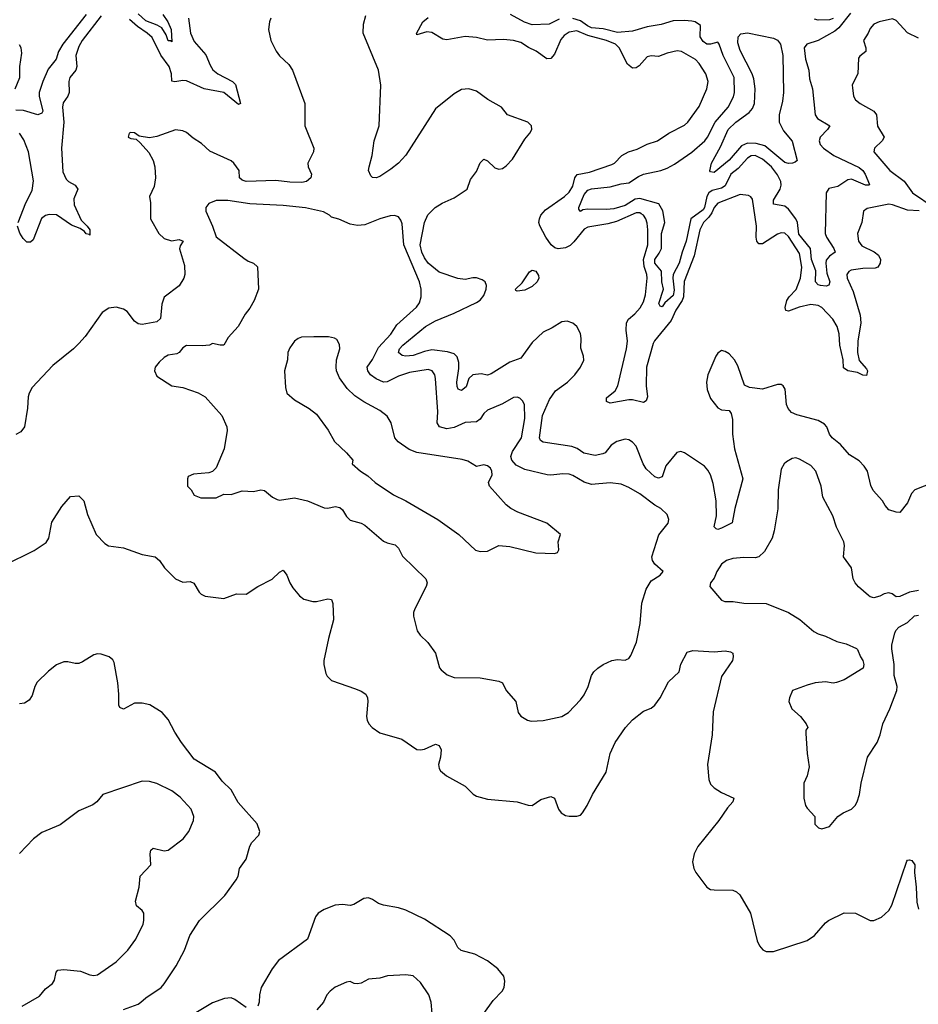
# Model space of a CAD drawing. Header units: inches. Extents: x 2001573 to 2220545, y 644482 to 846830.
# Tile 194 of 256: x 2061592 to 2066429, y 712599 to 717902. Entities that reach past the tile are written whole.
import ezdxf

# ---------------------------------------------------------------- set-up
doc = ezdxf.new("R2010")
doc.units = ezdxf.units.IN
doc.header["$MEASUREMENT"] = 0
doc.layers.add('C0761', color=7, linetype='Continuous')

msp = doc.modelspace()

# ---------------------------------------------------------------- linework, layer by layer
at = {"layer": 'C0761', "color": 5}
for points, elevation in [([(2062361.9, 717930), (2062389.4, 717890), (2062406.5, 717850), (2062410, 717782), (2062407.5, 717787.5), (2062390, 717788.5), (2062380.7, 717820.7), (2062357.5, 717857.5), (2062332.3, 717872.3), (2062270, 717896.5), (2062230, 717933.3)], 360), ([(2066063.1, 717936.9), (2066001.9, 717858.1), (2065980.2, 717839.8), (2065890.4, 717790), (2065829.6, 717770.4), (2065814.4, 717750), (2065821.8, 717690), (2065840.2, 717630), (2065843.4, 717583.4), (2065859.7, 717530), (2065874.2, 717390), (2065885.3, 717370), (2065952.2, 717330), (2065939.5, 717310), (2065901.3, 717270), (2065895, 717250), (2065899.7, 717230), (2065918.2, 717210), (2065973.8, 717170), (2066110, 717106.5), (2066129.5, 717090), (2066142.7, 717070), (2066166, 717014), (2066164.7, 717010), (2066143.7, 717010), (2066070, 717043.2), (2066050, 717039.2), (2065996.5, 717003.5), (2065947.5, 716992.5), (2065933.6, 716970), (2065928.3, 716750), (2065934.3, 716730), (2065974.4, 716670), (2065980.8, 716650), (2065950, 716628.4), (2065933.5, 716606.5), (2065930.6, 716590), (2065936.6, 716536.6), (2065951.7, 716490), (2065947.5, 716472.5), (2065933.1, 716466.9), (2065902, 716470), (2065890, 716474.6), (2065875.3, 716490), (2065877.1, 716550), (2065853.4, 716610), (2065849, 716670), (2065786.1, 716746.1), (2065779.4, 716810), (2065768.8, 716830), (2065730, 716882.1), (2065710, 716897.7), (2065648.6, 716908.6), (2065649.9, 716930), (2065685.2, 716990), (2065690.9, 717010), (2065689.4, 717030), (2065670, 717066.2), (2065638.1, 717110), (2065590, 717150.7), (2065550, 717170.7), (2065530, 717169.3), (2065510, 717156.2), (2065458.9, 717101.1), (2065420.3, 717070), (2065390, 717007.9), (2065370, 716995.2), (2065318.7, 716981.3), (2065301.1, 716970), (2065289.6, 716950.4), (2065277.1, 716890), (2065270, 716878.6), (2065205.2, 716830), (2065178.9, 716710), (2065156.8, 716650), (2065142, 716590), (2065110.1, 716530), (2065108.1, 716510), (2065114.8, 716445.2), (2065110, 716416), (2065063.5, 716376.5), (2065050, 716355.4), (2065040, 716360), (2065032.9, 716372.9), (2065058, 716450), (2065048, 716490), (2065046.9, 716546.9), (2065010.5, 716590.5), (2065009.9, 716610), (2065034.7, 716645.3), (2065045.7, 716670), (2065045.7, 716750), (2065063.5, 716810), (2065052.8, 716872.8), (2065032.3, 716910), (2064930, 716939.6), (2064903.9, 716936.1), (2064850, 716901.7), (2064790, 716882.9), (2064750, 716879.5), (2064650, 716881.7), (2064622.2, 716877.8), (2064609.8, 716869.7), (2064602, 716882), (2064602.3, 716890), (2064630, 716960.2), (2064650, 716983), (2064670, 716990.5), (2064770, 717001), (2064830, 717018.5), (2064870, 717024.2), (2064922.1, 717057.9), (2064950, 717069.7), (2065042.4, 717090), (2065077.6, 717102.4), (2065116.2, 717123.8), (2065210, 717189.4), (2065279.6, 717250), (2065294.6, 717270), (2065334.6, 717350), (2065404.9, 717430), (2065433.4, 717486.6), (2065439, 717510), (2065437.5, 717590), (2065378.2, 717710), (2065357.6, 717770), (2065350, 717780.5), (2065310, 717769.7), (2065290, 717769.8), (2065270, 717785.1), (2065253.7, 717810), (2065257.2, 717870), (2065228, 717890), (2065210, 717894.2), (2065170, 717897.7), (2065110, 717895.1), (2065044.6, 717875.4), (2064970, 717864.4), (2064890, 717839.6), (2064810, 717833.9), (2064731.9, 717851.9), (2064670, 717858.3), (2064648.3, 717868.3), (2064610, 717896.6), (2064570, 717908.4)], 360), ([(2061950, 717930), (2061822.9, 717770), (2061800.1, 717730), (2061788.1, 717690), (2061744.8, 717635.2), (2061716.2, 717570), (2061697.2, 717510), (2061696.5, 717490), (2061716.6, 717410), (2061710, 717398.3), (2061690, 717388.8), (2061612.5, 717412.5), (2061570, 717415.4)], 360), ([(2062943.1, 717910), (2062935.6, 717890), (2062931.5, 717850), (2062944, 717790), (2062971.8, 717731.8), (2062990, 717707), (2063039.8, 717659.8), (2063060.9, 717630), (2063126.2, 717450), (2063127.3, 717330), (2063174.4, 717210), (2063172.3, 717190), (2063143.2, 717130), (2063144.9, 717110), (2063162.7, 717070), (2063159.5, 717050), (2063134.9, 717030), (2063110, 717024.7), (2063046.4, 717026.4), (2062970, 717035.5), (2062810.7, 717030.7), (2062790, 717038.3), (2062775.1, 717050), (2062773.3, 717090), (2062743.5, 717130), (2062730, 717141), (2062614.5, 717194.5), (2062570, 717236), (2062524.8, 717264.8), (2062490, 717294.3), (2062470, 717304), (2062430, 717309.7), (2062330, 717273.3), (2062290, 717266.3), (2062234.2, 717274.2), (2062210, 717292.3), (2062190, 717295.1), (2062181, 717290), (2062176, 717270), (2062190, 717263), (2062218.5, 717258.5), (2062239.3, 717239.3), (2062286.8, 717186.8), (2062310, 717142.8), (2062318.3, 717110), (2062322.7, 717050), (2062315.9, 717004.1), (2062290.4, 716950), (2062295.4, 716915.4), (2062295.6, 716830), (2062341.2, 716750), (2062370, 716722.7), (2062408.7, 716711.3), (2062450, 716717.6), (2062470.8, 716710), (2062455.5, 716684.5), (2062452.5, 716667.5), (2062477.9, 716577.9), (2062480.2, 716530), (2062474.8, 716510), (2062450, 716469.5), (2062370, 716407.6), (2062357.1, 716370), (2062350, 716292), (2062330, 716274.6), (2062250, 716261.1), (2062230, 716264.3), (2062210, 716278.2), (2062170, 716331), (2062150, 716343.1), (2062110, 716353.1), (2062071.4, 716348.6), (2062035.5, 716324.5), (2061943.9, 716196.1), (2061910, 716158.3), (2061881.7, 716130), (2061770, 716039.2), (2061659.1, 715920.9), (2061642, 715890), (2061637.8, 715870), (2061633.8, 715810), (2061618.2, 715710), (2061598.4, 715681.6), (2061570, 715667.8)], 420), ([(2062030, 717922.6), (2061927.8, 717790), (2061910, 717757.2), (2061894.6, 717710), (2061898.4, 717650), (2061893.4, 717630), (2061862, 717590), (2061856.6, 717570), (2061858.3, 717510), (2061851, 717490), (2061826.4, 717453.6), (2061821.9, 717430), (2061829.5, 717350.5), (2061816.8, 717210), (2061822.9, 717082.9), (2061842.3, 717042.3), (2061854.9, 717030), (2061890.3, 717010), (2061904.7, 716990), (2061882.9, 716937.1), (2061884.8, 716904.8), (2061922.6, 716822.6), (2061955.5, 716790), (2061968.4, 716770), (2061970, 716741.2), (2061966, 716746), (2061950, 716748.4), (2061940.6, 716760.6), (2061916.8, 716776.8), (2061870, 716795.9), (2061790, 716850.7), (2061750, 716853.3), (2061730, 716846.8), (2061709.6, 716830.4), (2061663.7, 716716.3), (2061650, 716703.6), (2061630, 716703.6), (2061610, 716723.6), (2061592.2, 716752.2), (2061580.2, 716790)], 380), ([(2062499.8, 717910), (2062510.7, 717830), (2062530, 717785.4), (2062593.1, 717713.1), (2062616.3, 717656.3), (2062631.7, 717631.7), (2062658.5, 717610), (2062737.1, 717570), (2062753.8, 717553.8), (2062780.7, 717450), (2062770, 717445.4), (2062689.6, 717509.6), (2062584.1, 717530), (2062490, 717572.1), (2062470, 717573.8), (2062426.6, 717566.6), (2062411.2, 717571.2), (2062408.3, 717610), (2062395.9, 717650), (2062351.6, 717711.6), (2062305.3, 717805.3), (2062277.4, 717830), (2062225, 717865), (2062183.4, 717903.4)], 380), ([(2066510.1, 715409.9), (2066410.1, 715369.9), (2066392.7, 715350), (2066370, 715300.9), (2066330, 715248.7), (2066310, 715249.2), (2066270, 715262.9), (2066250, 715285.1), (2066235.8, 715310), (2066185.9, 715365.9), (2066173.8, 715393.8), (2066154.7, 715470), (2066137.6, 715497.6), (2066110, 715526.4), (2066058.1, 715558.2), (2066010, 715614.7), (2065965.7, 715650), (2065949.9, 715669.9), (2065935.6, 715710), (2065924.1, 715724.1), (2065890, 715743.7), (2065774.6, 715774.6), (2065746.7, 715786.7), (2065728.5, 715808.5), (2065720.2, 715830), (2065713, 715913), (2065701.6, 715930), (2065690, 715937.2), (2065670, 715936.5), (2065590, 715911.5), (2065521, 715921), (2065493.9, 715933.9), (2065457.4, 716037.5), (2065439.7, 716070), (2065410, 716102.4), (2065390, 716115.6), (2065370, 716120.7), (2065350, 716106.6), (2065338.4, 716090), (2065296.5, 715990), (2065289.1, 715950), (2065291.5, 715910), (2065310, 715862.4), (2065350, 715812), (2065370, 715800.3), (2065410, 715797.6), (2065421.8, 715781.8), (2065428.7, 715748.7), (2065429, 715670), (2065439.5, 715590), (2065485, 715430), (2065440.9, 715270), (2065427.6, 715192.4), (2065370, 715163.5), (2065350, 715157.2), (2065340, 715160), (2065329.8, 715170), (2065343.2, 715230), (2065341.3, 715310), (2065324.2, 715404.2), (2065309.9, 715450), (2065296.2, 715476.2), (2065277.2, 715497.2), (2065170, 715569), (2065150, 715575.9), (2065128.4, 715571.7), (2065070, 715498.9), (2065050, 715439.8), (2065030, 715432), (2065010, 715439.3), (2064963.6, 715483.6), (2064947.6, 715510), (2064910, 715605.7), (2064890, 715627.2), (2064870, 715639.7), (2064850, 715643.5), (2064806, 715630), (2064775.2, 715610), (2064742.4, 715570), (2064730, 715563.5), (2064690, 715555.8), (2064628.2, 715568.2), (2064592.5, 715592.5), (2064563.4, 715603.4), (2064410, 715626.3), (2064395.4, 715635.4), (2064389.9, 715650), (2064405.3, 715770), (2064442.7, 715857.3), (2064476.7, 715903.3), (2064540.3, 715950), (2064580.3, 715990), (2064610.9, 716030), (2064627.8, 716067.8), (2064626.9, 716090), (2064612.4, 716132.4), (2064614.1, 716185.9), (2064610, 716212.3), (2064590.9, 716250), (2064570, 716268.3), (2064537.8, 716277.8), (2064510, 716274), (2064458.3, 716241.7), (2064410, 716219.2), (2064350, 716162.8), (2064290, 716079.7), (2064230, 716057.1), (2064130, 715995.1), (2064110, 715988.2), (2064075.5, 715995.5), (2064030, 715989.7), (2064009, 715970), (2063994.4, 715925.6), (2063970, 715905.4), (2063951.4, 715911.4), (2063945.9, 715925.9), (2063944.9, 715950), (2063955.9, 716024.1), (2063955, 716055), (2063946.8, 716086.8), (2063930, 716102.4), (2063893.9, 716113.9), (2063810, 716123.4), (2063770, 716115.7), (2063710, 716093.2), (2063670, 716089.2), (2063650, 716094.3), (2063629.9, 716109.9), (2063636.3, 716130), (2063654.3, 716150), (2063776.5, 716250), (2063830, 716280.4), (2063930, 716321), (2064050, 716379.2), (2064070, 716391.9), (2064090, 716416.5), (2064103.2, 716450), (2064104.4, 716470), (2064096.4, 716490), (2064081.7, 716501.7), (2064050, 716512.2), (2064030, 716511.9), (2063990, 716502), (2063950, 716507.9), (2063850, 716542.6), (2063790, 716591.2), (2063770, 716619.4), (2063755.8, 716650), (2063748.1, 716690), (2063769.9, 716810.1), (2063788.9, 716851.1), (2063827.4, 716890), (2063866.4, 716913.6), (2063930, 716942.9), (2064001, 716990), (2064018.7, 717041.3), (2064050, 717084.9), (2064070, 717130.4), (2064090, 717150.4), (2064110, 717141.1), (2064150, 717104.6), (2064170, 717097.8), (2064190, 717101.3), (2064210, 717115.3), (2064243.5, 717150), (2064310, 717258.4), (2064336.9, 717290), (2064347.8, 717310), (2064346.3, 717330), (2064326.6, 717350), (2064217.2, 717390), (2064184.5, 717430), (2064112.1, 717472.1), (2064050, 717517.7), (2064010, 717529.7), (2063970, 717526.6), (2063930, 717503.5), (2063830, 717422), (2063670, 717172.4), (2063631.2, 717130), (2063590, 717096.8), (2063530, 717057.7), (2063509.7, 717049.7), (2063490, 717051.8), (2063480.9, 717060.9), (2063469.8, 717089.8), (2063472.8, 717110), (2063488.2, 717170), (2063499, 717250), (2063526.2, 717330), (2063536.3, 717550), (2063523, 717630), (2063441, 717830), (2063442.8, 717877.2), (2063455.7, 717924.3)], 420), ([(2066433, 716873), (2066370, 716876.9), (2066290, 716905.7), (2066270, 716908.8), (2066154.4, 716885.6), (2066134, 716870), (2066125.2, 716810), (2066102, 716750), (2066106, 716710), (2066124.6, 716684.6), (2066191.6, 716651.6), (2066214.2, 716634.2), (2066225.1, 716610), (2066223.2, 716590), (2066210.9, 716569.1), (2066196.6, 716563.4), (2066130, 716562.8), (2066067.6, 716552.4), (2066054, 716546), (2066044.4, 716530), (2066046.2, 716510), (2066078.5, 716438.5), (2066116.5, 716310), (2066119.4, 716270), (2066103, 716170), (2066100.8, 716110), (2066110, 716067.2), (2066150, 716022), (2066155, 716010), (2066150, 715985.7), (2066130, 715987.6), (2066102.2, 716002.2), (2066049.7, 716010), (2066026.8, 716026.8), (2066024.5, 716070), (2066006.3, 716150), (2066002.6, 716210), (2065992.7, 716250), (2065968.2, 716290), (2065910, 716351.1), (2065890, 716363.2), (2065850, 716368.7), (2065786.9, 716353.1), (2065730, 716332.4), (2065716.6, 716336.6), (2065712.1, 716352.1), (2065720.3, 716390), (2065733.2, 716410), (2065770.8, 716449.2), (2065794.8, 716510), (2065801, 716570), (2065790, 716643.5), (2065730, 716734.6), (2065710, 716752.1), (2065690, 716754.2), (2065670, 716747.8), (2065590, 716695.2), (2065570, 716695.3), (2065559.4, 716710), (2065555.9, 716730), (2065557.6, 716790), (2065535.7, 716935.7), (2065527.5, 716947.5), (2065514.7, 716954.7), (2065470, 716959.8), (2065350, 716913.9), (2065330.1, 716890), (2065318.2, 716861.8), (2065301.4, 716838.6), (2065272.9, 716810), (2065252.3, 716770), (2065223.1, 716630), (2065167.6, 716492.4), (2065164.4, 716410), (2065158.4, 716390), (2065123.2, 716336.8), (2065098, 716282), (2065008.1, 716172), (2065002, 716158), (2064965, 716030), (2064964.3, 715930), (2064971.5, 715870), (2064964, 715850), (2064950, 715840.7), (2064890, 715854.3), (2064870, 715854.4), (2064770, 715837.5), (2064750, 715846.3), (2064750, 715864.9), (2064796.5, 715903.5), (2064810.6, 715929.4), (2064858.5, 716130), (2064862.8, 716170), (2064856.1, 716230), (2064857.8, 716270), (2064869.3, 716290), (2064902.7, 716317.3), (2064931.1, 716350), (2064950, 716382), (2064960.6, 716419.4), (2064968.5, 716510), (2064966.7, 716530), (2064953.2, 716573.2), (2064950.2, 716610), (2064972.1, 716690), (2064973.2, 716770), (2064970, 716806), (2064961.6, 716830), (2064950, 716848.7), (2064937.2, 716857.2), (2064930, 716861.3), (2064910, 716861.1), (2064804.2, 716815.8), (2064756.8, 716803.2), (2064650, 716784.9), (2064630, 716773.4), (2064575, 716705), (2064553.9, 716686.1), (2064530, 716672.8), (2064490, 716667.2), (2064473.1, 716673.1), (2064452, 716690), (2064423.9, 716730), (2064391.2, 716791.2), (2064386.6, 716810), (2064389, 716830), (2064397.4, 716850), (2064421.6, 716878.4), (2064524.6, 716950), (2064550, 716973.8), (2064570, 717004.7), (2064580.2, 717050), (2064592.4, 717067.6), (2064659, 717081), (2064778.4, 717121.6), (2064794, 717130), (2064832.4, 717170), (2064868.4, 717190), (2064915.3, 717204.7), (2064970, 717231.8), (2065024.2, 717250), (2065085.1, 717290), (2065170, 717334.3), (2065188.8, 717350), (2065250, 717434), (2065290.4, 717530), (2065297.8, 717570), (2065285.7, 717610), (2065250, 717666.6), (2065230, 717688.1), (2065153.7, 717730), (2065130, 717734.2), (2065077.6, 717722.4), (2065030, 717703.9), (2064990, 717706.9), (2064970, 717701.1), (2064926.8, 717653.2), (2064910, 717643), (2064890, 717640.8), (2064862.8, 717662.8), (2064818.4, 717750), (2064798.4, 717770), (2064750, 717790.7), (2064650, 717816.9), (2064590, 717841.8), (2064550, 717834.8), (2064522.4, 717817.6), (2064504.9, 717795.1), (2064470, 717715.6), (2064450, 717692.4), (2064430, 717691), (2064372.2, 717732.2), (2064330, 717751.5), (2064290, 717778.4), (2064250.3, 717790.4), (2064195.8, 717795.8), (2064110, 717791.6), (2064050, 717805.9), (2063990, 717810.6), (2063890, 717794.1), (2063870, 717797.7), (2063810, 717833.3), (2063784.1, 717835.9), (2063730, 717821.2), (2063727.3, 717827.3), (2063762.1, 717890), (2063790, 717913.7)], 380), ([(2064495.2, 717904.8), (2064442.6, 717877.4), (2064350, 717874.9), (2064308.2, 717888.2), (2064234, 717930)], 360), ([(2065970, 717908.2), (2065950, 717901), (2065890, 717900.2), (2065870, 717904.8)], 340), ([(2066430, 717802), (2066371.2, 717831.2), (2066310, 717898.3), (2066290, 717906), (2066218.8, 717890), (2066190, 717878.7), (2066170, 717855.1), (2066159.5, 717830), (2066133.7, 717790), (2066146.5, 717750), (2066146.7, 717730), (2066114.1, 717705.9), (2066106, 717694), (2066103.2, 717610), (2066080.9, 717570), (2066073.4, 717550), (2066074.7, 717534.7), (2066080.4, 717490), (2066090.4, 717470), (2066115.8, 717450), (2066190.1, 717410.1), (2066204.2, 717390), (2066209.4, 717329.4), (2066244.4, 717270), (2066234.9, 717250), (2066192.2, 717210), (2066190.3, 717190), (2066275.8, 717090), (2066352.4, 717032.4), (2066397.1, 716970), (2066514.2, 716890)], 380), ([(2061567.4, 717530), (2061593, 717590), (2061591.8, 717650), (2061602.4, 717722.4), (2061599.8, 717750), (2061590, 717766.6)], 360), ([(2061583.9, 716810), (2061624, 716916), (2061658, 716982), (2061666.7, 717033.3), (2061639.2, 717190), (2061614.5, 717254.5), (2061590, 717291)], 380), ([(2066430, 714827.1), (2066381.6, 714818.4), (2066330, 714796), (2066310, 714794), (2066288.7, 714810), (2066270, 714814.7), (2066244.7, 714810), (2066222.5, 714797.5), (2066190, 714789), (2066170, 714793.2), (2066160.1, 714800.1), (2066107.3, 714847.3), (2066088.3, 714870), (2066078.5, 714890), (2066069.8, 714950), (2066025.7, 715010), (2066032, 715070), (2066027.3, 715090), (2065989, 715169), (2065968.3, 715230), (2065915.6, 715330), (2065906.3, 715390), (2065876.4, 715470), (2065850, 715500.4), (2065790, 715535.6), (2065770, 715541.6), (2065750, 715539.5), (2065718.8, 715521.2), (2065706.8, 715510), (2065690, 715482), (2065674.4, 715370), (2065672.7, 715267.2), (2065652.4, 715150), (2065641.5, 715110), (2065601.5, 715038.5), (2065570.2, 715009.8), (2065550, 715003.1), (2065490, 715005.1), (2065430, 714999.8), (2065395.5, 714990), (2065370, 714969.6), (2065343.7, 714930), (2065330, 714894), (2065311, 714870), (2065306, 714850), (2065370, 714776), (2065387.9, 714767.9), (2065431.7, 714768.3), (2065490, 714759.5), (2065610, 714757.3), (2065729.2, 714709.2), (2065791.2, 714671.2), (2065867.1, 714607.1), (2065890, 714594), (2065930, 714582.4), (2065990, 714553), (2066039.8, 714539.8), (2066095.3, 714515.3), (2066102, 714510), (2066118, 714470), (2066131, 714450), (2066136, 714430), (2066131.3, 714410), (2066030, 714346), (2065988.1, 714331.9), (2065970, 714329.4), (2065930, 714336.2), (2065874, 714330), (2065830, 714318), (2065750.8, 714289.2), (2065734.8, 714250), (2065731, 714230), (2065747.3, 714190), (2065794.8, 714150), (2065824.7, 714110), (2065834, 714090), (2065824, 714076), (2065822.5, 714057.5), (2065830.4, 713950), (2065841.1, 713878.9), (2065830.4, 713829.6), (2065813.4, 713790), (2065813, 713710), (2065822, 713670), (2065830, 713656), (2065871.3, 713610), (2065871.3, 713570), (2065892, 713550), (2065910, 713544.9), (2065950, 713556), (2065995.3, 713610), (2066024, 713630), (2066070, 713650.8), (2066089.2, 713670), (2066099.3, 713690), (2066112, 713730), (2066120.7, 713790), (2066155.1, 713930), (2066207.6, 714010), (2066224.2, 714050), (2066237.4, 714110), (2066276.2, 714190), (2066313.3, 714290), (2066315.6, 714310), (2066299.3, 714370), (2066299.3, 714430), (2066285.6, 714514.4), (2066285.6, 714534.4), (2066301.6, 714598.4), (2066307.2, 714612.8), (2066324, 714630), (2066370, 714656.4), (2066408.5, 714691.5), (2066430, 714694.9)], 440), ([(2061510, 714964.9), (2061670, 715042.6), (2061733.5, 715086.5), (2061748.3, 715110), (2061764.4, 715195.6), (2061818.9, 715281.1), (2061865.1, 715334.9), (2061910, 715338), (2061937.1, 715310), (2061956.5, 715236.5), (2062003.7, 715130), (2062050, 715081.6), (2062070, 715068.5), (2062150, 715057.4), (2062250, 715022.4), (2062321, 715010), (2062344.9, 714990), (2062370.5, 714950), (2062430.7, 714890), (2062470, 714872.4), (2062510, 714875.5), (2062528.2, 714868.2), (2062558.5, 714818.5), (2062568.3, 714808.3), (2062590, 714798), (2062690, 714784.4), (2062758, 714810), (2062810, 714807.7), (2062873.2, 714850), (2062950.9, 714889.1), (2062990, 714927.3), (2063010, 714938), (2063030, 714911), (2063045.3, 714870), (2063062, 714842), (2063098.3, 714798.3), (2063121.7, 714781.7), (2063170, 714768), (2063190, 714768.2), (2063250, 714782.4), (2063270, 714778.8), (2063278, 714758), (2063280.3, 714670), (2063253.6, 714570), (2063228.8, 714450), (2063228.8, 714428.8), (2063240.3, 714380.3), (2063246, 714366), (2063270, 714343.1), (2063399.1, 714299.1), (2063430, 714286.3), (2063454, 714270), (2063463.7, 714250), (2063465.7, 714230), (2063458.7, 714150), (2063461.3, 714130), (2063470.4, 714110), (2063489.2, 714089.2), (2063530, 714062), (2063648, 714028), (2063730, 713972.4), (2063750, 713969.3), (2063770, 713973.2), (2063830, 714000.3), (2063850, 713992.4), (2063861.1, 713970), (2063856.9, 713930), (2063846.5, 713890), (2063848.8, 713870), (2063857.2, 713857.2), (2063888.7, 713830), (2063990, 713774), (2064031.9, 713731.9), (2064050, 713721), (2064110, 713704.3), (2064269.4, 713689.4), (2064327.8, 713672.2), (2064349.7, 713670.3), (2064396.9, 713703.1), (2064450, 713719.1), (2064470.5, 713710), (2064492.7, 713650), (2064506, 713630), (2064530, 713616.4), (2064550, 713612.4), (2064590, 713612.4), (2064610, 713618.4), (2064621.6, 713630), (2064646.6, 713670), (2064675.4, 713730), (2064748.7, 713850), (2064770.6, 713950), (2064796.5, 714010), (2064852.9, 714090), (2064890, 714131.8), (2064950, 714178), (2064990, 714193.4), (2065010, 714210.6), (2065038.7, 714250), (2065084.8, 714335.2), (2065140.7, 714390), (2065150, 714431), (2065185.1, 714494.9), (2065214.8, 714505.2), (2065330, 714497), (2065390, 714503.1), (2065418, 714498), (2065430.7, 714490), (2065433, 714470), (2065428, 714450), (2065370, 714364), (2065324.8, 714175.2), (2065319.7, 714050), (2065294, 713890), (2065300.8, 713810), (2065310, 713784.9), (2065330, 713765.3), (2065370, 713740.5), (2065436, 713710), (2065430.7, 713690), (2065402.3, 713657.7), (2065355.8, 713590), (2065241.3, 713450), (2065221.6, 713410), (2065213.7, 713366.3), (2065220.5, 713330), (2065230.5, 713310), (2065290.7, 713230), (2065310, 713218.4), (2065330, 713215.3), (2065430, 713214), (2065450, 713204.9), (2065468.6, 713188.6), (2065525.5, 713090), (2065562, 712942), (2065574.7, 712914.7), (2065592.3, 712892.3), (2065610, 712883.8), (2065650, 712883.7), (2065830, 712943.6), (2065870, 712970.4), (2065930, 713038), (2065946, 713050), (2066030, 713092), (2066090.3, 713090.3), (2066170, 713050.8), (2066190, 713050.7), (2066230, 713067.7), (2066270, 713104.9), (2066286.1, 713133.9), (2066367, 713370), (2066370, 713376), (2066382, 713378), (2066394.6, 713374.6), (2066410.4, 713350), (2066408, 713310), (2066418, 713230), (2066421.7, 713150), (2066430, 713111)], 420), ([(2062150, 712571.6), (2062230, 712600.3), (2062244.5, 712610), (2062270, 712634.4), (2062352.7, 712690), (2062369.4, 712710), (2062433, 712807), (2062478, 712890), (2062507.8, 712970), (2062559.6, 713050), (2062695.3, 713184.7), (2062757, 713270), (2062767, 713290), (2062774, 713330), (2062810, 713381), (2062829.8, 713450.2), (2062841.6, 713470), (2062879.7, 713510), (2062884.4, 713530), (2062870, 713571.6), (2062766.8, 713686.8), (2062730, 713753.5), (2062681.8, 713801.8), (2062646.2, 713850), (2062530, 713920.4), (2062462, 714010), (2062425.8, 714065.8), (2062390, 714134), (2062359.1, 714170), (2062291.3, 714211.3), (2062250, 714221.5), (2062210, 714220.4), (2062150, 714189.6), (2062130, 714197.2), (2062124.7, 714210), (2062125.4, 714270), (2062119.7, 714330), (2062100.5, 714440.5), (2062093.7, 714453.7), (2062072.7, 714470), (2062030, 714485.6), (2062010, 714487.3), (2061990, 714482), (2061930, 714443.6), (2061910, 714435.6), (2061890, 714434), (2061850, 714444.2), (2061830, 714443.5), (2061790, 714426.9), (2061747.1, 714392.9), (2061686, 714334), (2061672.6, 714310), (2061658, 714262), (2061642, 714238), (2061618.3, 714221.7), (2061590, 714217)], 420), ([(2061604.4, 712590), (2061697.5, 712642.5), (2061730, 712682), (2061768, 712712), (2061779.1, 712730), (2061787.3, 712772.7), (2061797.7, 712782.3), (2061830, 712786), (2061918.2, 712778.2), (2061970, 712757.8), (2061990, 712753.8), (2062010, 712758), (2062110, 712827.3), (2062174.2, 712890), (2062216.9, 712950), (2062256.2, 713030), (2062260.7, 713050), (2062259.5, 713090), (2062250, 713105.2), (2062219.5, 713130), (2062215.1, 713155.1), (2062235.4, 713230), (2062240.9, 713290), (2062297, 713350), (2062293.6, 713410), (2062298, 713430), (2062310, 713440.5), (2062370, 713426.5), (2062390, 713428.9), (2062471.6, 713490), (2062502, 713530), (2062526.6, 713590), (2062529.4, 713610), (2062514.5, 713650), (2062454.9, 713714.9), (2062410, 713749.7), (2062330, 713788), (2062290, 713799.3), (2062250, 713801.2), (2062038.8, 713730), (2062006, 713690), (2061985.8, 713674.2), (2061910, 713642), (2061810, 713566), (2061710, 713524.2), (2061666.4, 713490), (2061590, 713412)], 440), ([(2064090.7, 712550), (2064140.5, 712619.5), (2064188.5, 712670), (2064199.1, 712690), (2064203.8, 712723.8), (2064197.4, 712750), (2064166, 712790), (2064110, 712832.6), (2064040.9, 712870), (2063968.2, 712888.2), (2063950, 712906), (2063930, 712944.2), (2063908.8, 712968.8), (2063770, 713057.2), (2063670, 713106), (2063630, 713118.4), (2063550, 713133), (2063522.7, 713142.7), (2063490, 713164.5), (2063470, 713172), (2063444.7, 713170), (2063390, 713137), (2063370, 713131.8), (2063330, 713137.7), (2063290, 713132.8), (2063230, 713109.7), (2063198, 713090), (2063184.5, 713070), (2063140.2, 712950), (2062984.5, 712835.5), (2062950.2, 712790), (2062891.7, 712690), (2062882.6, 712650), (2062880.3, 712610), (2062874.3, 712590)], 420), ([(2063811.2, 712550), (2063806.3, 712610), (2063793.3, 712650), (2063750, 712717), (2063710, 712752.7), (2063670, 712758), (2063571.9, 712751.9), (2063530, 712739.5), (2063470, 712734.5), (2063430, 712714), (2063410, 712709.5), (2063392, 712712), (2063370, 712722.7), (2063350, 712719.3), (2063290, 712691.8), (2063262, 712670), (2063245.5, 712650), (2063227.7, 712610), (2063190.6, 712570)], 440), ([(2062810, 712582.5), (2062750, 712626), (2062730, 712633.5), (2062694.8, 712630), (2062630, 712607.8), (2062530, 712547.1)], 420)]:
    msp.add_lwpolyline(points, dxfattribs=dict(at, elevation=elevation))
for points, elevation in [([(2065730, 717126.8), (2065710, 717133.6), (2065602.1, 717222.1), (2065555.9, 717235.9), (2065510, 717236.2), (2065477.7, 717222.3), (2065410, 717145.9), (2065330, 717079.7), (2065310, 717082.7), (2065307.5, 717087.5), (2065314.8, 717130), (2065363.6, 717216.4), (2065406, 717310), (2065447, 717350), (2065517.7, 717402.3), (2065536.3, 717423.7), (2065546.4, 717450), (2065551.2, 717530), (2065544.1, 717584.1), (2065535, 717610), (2065470, 717735.8), (2065457, 717777.1), (2065458.7, 717810), (2065474, 717826.1), (2065510, 717831.2), (2065650, 717802.1), (2065671, 717791), (2065687.6, 717770), (2065699.4, 717710), (2065702.3, 717510), (2065697.2, 717462.8), (2065679.3, 717390), (2065680.4, 717350), (2065703, 717303), (2065750, 717248.5), (2065776.2, 717143.8), (2065766, 717134), (2065751.3, 717128.7)], 340), ([(2062711.7, 716928.3), (2062650, 716927.6), (2062610, 716912), (2062593.4, 716890), (2062593, 716870), (2062630.2, 716790.2), (2062650, 716733), (2062797.3, 716617.3), (2062821.5, 716601.5), (2062850.5, 716590), (2062871.1, 716571.1), (2062876.3, 716450), (2062854, 716390), (2062830, 716348.7), (2062804.5, 716315.5), (2062767.7, 716250), (2062714, 716190), (2062690, 716149.2), (2062670, 716149), (2062630, 716158), (2062614, 716150), (2062574.6, 716145.4), (2062490, 716147.3), (2062470, 716134.5), (2062450, 716109.3), (2062438, 716102), (2062390, 716095.1), (2062370, 716082.7), (2062342, 716058), (2062321, 716030), (2062318, 716010), (2062330, 715982), (2062410, 715931), (2062470, 715920.5), (2062552.3, 715892.3), (2062590, 715870.4), (2062679.1, 715770), (2062707.1, 715710), (2062709.2, 715690), (2062692.7, 715590), (2062650, 715489), (2062630, 715469.2), (2062610, 715461.2), (2062526.4, 715453.6), (2062498, 715442), (2062494, 715430), (2062494, 715390), (2062514, 715370), (2062530, 715342), (2062566.4, 715326.4), (2062650, 715327.3), (2062690, 715346), (2062730, 715345.5), (2062790, 715365.5), (2062850, 715360.5), (2062890, 715370.4), (2062910, 715366), (2062953, 715330), (2062977.3, 715317.3), (2062990, 715314.9), (2063070, 715326.3), (2063140.5, 715310), (2063230, 715273.6), (2063250, 715271.5), (2063290, 715280.3), (2063315.4, 715275.4), (2063330, 715261.6), (2063350, 715226.7), (2063370, 715207.4), (2063430, 715190.3), (2063450, 715180.3), (2063550, 715094.3), (2063570, 715084.2), (2063613.5, 715073.5), (2063630, 715056.4), (2063652.2, 715012.2), (2063778.4, 714890), (2063784.4, 714870), (2063780.4, 714850), (2063719.1, 714730), (2063710.7, 714710), (2063710.8, 714690), (2063730.5, 714610), (2063746.6, 714586.6), (2063787.7, 714547.7), (2063830.4, 714490), (2063851.5, 714411.6), (2063859.9, 714399.9), (2063893.4, 714373.4), (2063930, 714359.2), (2064070, 714356.9), (2064170, 714339.5), (2064190, 714330.4), (2064210.5, 714290), (2064262, 714230), (2064274, 714170), (2064290, 714150.8), (2064324.7, 714130), (2064344.7, 714124.7), (2064410, 714128.2), (2064510, 714148.4), (2064546, 714170), (2064610, 714238.7), (2064630, 714266.7), (2064651.1, 714310), (2064669.6, 714370), (2064682.9, 714390), (2064704.5, 714410), (2064732.7, 714430), (2064779.3, 714450), (2064810, 714455.6), (2064850, 714453.1), (2064862.2, 714457.8), (2064870, 714461.1), (2064882, 714478), (2064912.3, 714550), (2064931.7, 714650), (2064940.9, 714759.1), (2064964.1, 714835.9), (2064990, 714880.5), (2065039, 714910), (2065055.1, 714930), (2065009.7, 714969.7), (2064997.4, 714990), (2064995.1, 715010), (2065032.6, 715127.4), (2065082, 715190), (2065085.1, 715210), (2065077.4, 715237.4), (2065042, 715270), (2065010, 715286.9), (2064930, 715348), (2064870, 715383.1), (2064830, 715400.3), (2064770, 715407.9), (2064670, 715398.5), (2064630, 715411.2), (2064570, 715447.8), (2064550, 715455.2), (2064516.1, 715456.1), (2064450, 715448.2), (2064430.7, 715450.7), (2064310, 715479.3), (2064263.7, 715503.7), (2064240.5, 715530), (2064236.2, 715550), (2064243.9, 715576.1), (2064293.4, 715650), (2064310, 715754), (2064308.2, 715830), (2064298.7, 715850), (2064284.2, 715864.2), (2064270, 715869.7), (2064250, 715867.1), (2064190, 715833.3), (2064110, 715799.8), (2064090, 715780.4), (2064070, 715751.2), (2064050, 715736), (2063990, 715733.3), (2063930, 715705.7), (2063890, 715698.5), (2063851.3, 715710), (2063839.4, 715730), (2063841.7, 715790), (2063829.8, 715969.8), (2063825.7, 715990), (2063811.4, 716011.4), (2063790, 716017.8), (2063690, 716001.5), (2063630, 715983), (2063570, 715951.9), (2063550, 715949.3), (2063510, 715967.3), (2063480.5, 715990), (2063465, 716010), (2063461.4, 716030), (2063490, 716072.1), (2063523.1, 716136.9), (2063590, 716207.7), (2063622.2, 716257.8), (2063727.1, 716352.9), (2063743.3, 716376.7), (2063752.8, 716410), (2063752.8, 716450), (2063743.7, 716490), (2063658.6, 716690), (2063650, 716802), (2063642.8, 716822.8), (2063630, 716840.9), (2063610, 716847.6), (2063585.4, 716845.4), (2063530.3, 716829.7), (2063450, 716797.4), (2063410, 716793.7), (2063370, 716800.5), (2063310, 716827), (2063270, 716839), (2063259, 716850), (2063227.4, 716867.4), (2063130, 716888.4), (2063010, 716901), (2062830, 716910.7)], 440), ([(2064270, 716440.5), (2064263.1, 716443.1), (2064261.1, 716450), (2064295.8, 716484.2), (2064336, 716544), (2064350, 716553.6), (2064370, 716547.9), (2064384, 716524), (2064385.4, 716510), (2064376.7, 716490), (2064350, 716465), (2064310, 716445.5)], 380), ([(2063174.8, 716194.8), (2063108.5, 716191.5), (2063090, 716184.7), (2063070.2, 716169.8), (2063045.8, 716134.2), (2063035.6, 716110), (2063033.4, 716070), (2063016.9, 716010), (2063021.7, 715921.7), (2063030, 715891), (2063070, 715854.8), (2063150, 715807.3), (2063190, 715777.3), (2063251.5, 715691.5), (2063286, 715630), (2063350.5, 715570), (2063384.7, 715530), (2063382, 715510), (2063425.5, 715470), (2063464.8, 715444.8), (2063504.2, 715410), (2063603.7, 715343.7), (2063670, 715311.5), (2063843.1, 715210), (2063955.5, 715130), (2064045.5, 715045.5), (2064070, 715038), (2064110, 715039.5), (2064170, 715070.3), (2064230, 715065), (2064370, 715030.2), (2064470, 715027.6), (2064487, 715033), (2064493.8, 715046.2), (2064489.4, 715090), (2064502, 715130), (2064429.3, 715190), (2064272.3, 715250), (2064234.5, 715270), (2064209.8, 715289.8), (2064120.5, 715390), (2064114.7, 715410), (2064134.3, 715450), (2064133, 715470), (2064126, 715486), (2064110, 715499.5), (2064090, 715505.1), (2064050, 715495.6), (2064003.6, 715523.6), (2063973.7, 715533.7), (2063730, 715570.8), (2063687.4, 715587.4), (2063628, 715628), (2063611.2, 715650), (2063591.6, 715730), (2063570, 715766), (2063530, 715797), (2063443.3, 715843.3), (2063396.3, 715876.3), (2063354.9, 715914.9), (2063312.8, 715972.8), (2063296.8, 716010), (2063294.4, 716030), (2063296.8, 716070), (2063315.6, 716130), (2063313.1, 716153.1), (2063298.8, 716178.8), (2063286.6, 716186.6), (2063254, 716194)], 460)]:
    msp.add_lwpolyline(points, close=True, dxfattribs=dict(at, elevation=elevation))

doc.saveas('drawing.dxf')
